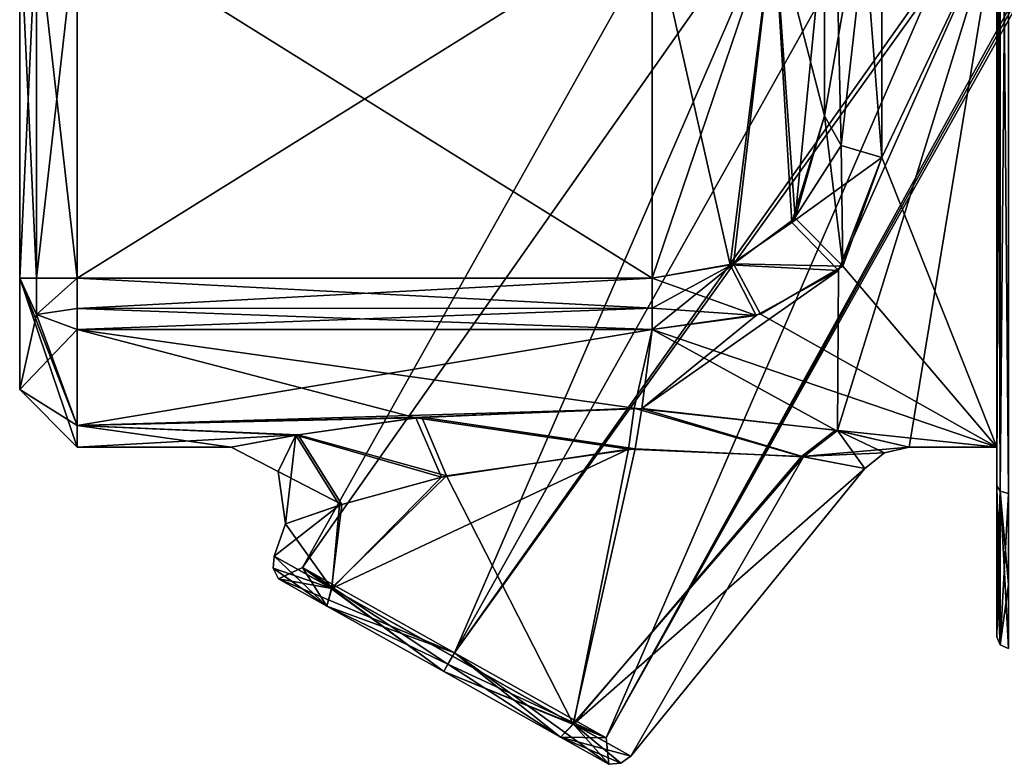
# Model space of a CAD drawing. Extents: x -23 to 470, y -2000 to 0.
# Tile 119 of 198: x -23.1 to -14.54, y -40.01 to -33.53. Entities that reach past the tile are written whole.
import ezdxf

# ---------------------------------------------------------------- set-up
doc = ezdxf.new("R2010")
doc.units = 0
doc.header["$LTSCALE"] = 64.718028
for name, color, linetype in [('10', 7, 'CONTINUOUS'), ('102', 7, 'CONTINUOUS'), ('103', 7, 'CONTINUOUS'), ('104', 7, 'CONTINUOUS'), ('18', 7, 'CONTINUOUS'), ('19', 7, 'CONTINUOUS'), ('2', 7, 'CONTINUOUS'), ('20', 7, 'CONTINUOUS'), ('33', 7, 'CONTINUOUS'), ('34', 7, 'CONTINUOUS'), ('44', 7, 'CONTINUOUS'), ('45', 7, 'CONTINUOUS'), ('46', 7, 'CONTINUOUS'), ('48', 7, 'CONTINUOUS'), ('49', 7, 'CONTINUOUS'), ('50', 7, 'CONTINUOUS'), ('53', 7, 'CONTINUOUS'), ('54', 7, 'CONTINUOUS'), ('62', 7, 'CONTINUOUS'), ('66', 7, 'CONTINUOUS'), ('69', 7, 'CONTINUOUS'), ('8', 7, 'CONTINUOUS'), ('82', 7, 'CONTINUOUS'), ('83', 7, 'CONTINUOUS'), ('85', 7, 'CONTINUOUS'), ('86', 7, 'CONTINUOUS'), ('87', 7, 'CONTINUOUS'), ('88', 7, 'CONTINUOUS'), ('89', 7, 'CONTINUOUS'), ('9', 7, 'CONTINUOUS'), ('90', 7, 'CONTINUOUS'), ('91', 7, 'CONTINUOUS'), ('92', 7, 'CONTINUOUS'), ('93', 7, 'CONTINUOUS'), ('94', 7, 'CONTINUOUS')]:
    doc.layers.add(name, color=color, linetype=linetype)

msp = doc.modelspace()

# ---------------------------------------------------------------- linework, layer by layer
at = {"layer": '10', "color": 7, "linetype": 'CONTINUOUS'}
for points in [[(-15.6, -28.3444, -9.2436), (-14.6, -32.6246, -8.0109), (-15.6, -34.7328, -6.3429), (-15.6, -28.3444, -9.2436)], [(-14.6, -32.6246, -8.0109), (-14.6, -37.25), (-15.6, -34.7328, -6.3429), (-14.6, -32.6246, -8.0109)], [(-15.6, -34.7328, -6.3429), (-14.6, -37.25), (-15.9414, -35.6758, -5.1618), (-15.6, -34.7328, -6.3429)], [(-15.9414, -35.6758, -5.1618), (-14.6, -37.25), (-16.655, -36.093, -4.4795), (-15.9414, -35.6758, -5.1618)], [(-16.655, -36.093, -4.4795), (-14.6, -37.25), (-17.6, -36.2269, -4.2286), (-16.655, -36.093, -4.4795)], [(-17.7564, -36.9115, -2.4795), (-19.6547, -36.9967, -2.1498), (-22.6, -36.2269, -4.2286), (-17.7564, -36.9115, -2.4795)], [(-22.6, -36.2269, -4.2286), (-19.6547, -36.9967, -2.1498), (-22.6, -37.0622, -1.8546), (-22.6, -36.2269, -4.2286)], [(-17.6, -36.2269, -4.2286), (-17.7564, -36.9115, -2.4795), (-22.6, -36.2269, -4.2286), (-17.6, -36.2269, -4.2286)], [(-16.0051, -37.1021, -1.6478), (-17.7564, -36.9115, -2.4795), (-17.6, -36.2269, -4.2286), (-16.0051, -37.1021, -1.6478)], [(-14.6, -37.25), (-16.0051, -37.1021, -1.6478), (-17.6, -36.2269, -4.2286), (-14.6, -37.25)], [(-19.6547, -36.9967, -2.1498), (-20.6992, -37.1456, -1.3857), (-22.6, -37.0622, -1.8546), (-19.6547, -36.9967, -2.1498)], [(-21.2598, -37.25), (-22.6, -37.25), (-22.6, -37.0622, -1.8546), (-21.2598, -37.25)], [(-20.6992, -37.1456, -1.3857), (-21.2598, -37.25), (-22.6, -37.0622, -1.8546), (-20.6992, -37.1456, -1.3857)], [(-14.6, -37.25), (-15.3621, -37.25), (-16.0051, -37.1021, -1.6478), (-14.6, -37.25)]]:
    msp.add_3dface(points, dxfattribs=at)
at = {"layer": '102', "color": 7, "linetype": 'CONTINUOUS'}
for points in [[(-14.6, -37.5863, -7.0516), (-14.6, -29.3147, -11.8272), (-14.5711, -29.3372, -11.8954), (-14.6, -37.5863, -7.0516)], [(-14.5711, -37.6331, -7.1057), (-14.6, -37.5863, -7.0516), (-14.5711, -29.3372, -11.8954), (-14.5711, -37.6331, -7.1057)], [(-14.5, -29.3467, -11.9242), (-14.5711, -37.6331, -7.1057), (-14.5711, -29.3372, -11.8954), (-14.5, -29.3467, -11.9242)], [(-14.5, -29.3467, -11.9242), (-14.5, -37.6533, -7.1284), (-14.5711, -37.6331, -7.1057), (-14.5, -29.3467, -11.9242)]]:
    msp.add_3dface(points, dxfattribs=at)
at = {"layer": '103', "color": 7, "linetype": 'CONTINUOUS'}
for points in [[(-14.6, -38.3554, -5.8631), (-14.6, -37.5863, -7.0516), (-14.5711, -37.6331, -7.1057), (-14.6, -38.3554, -5.8631)], [(-14.6, -38.9, -4.776), (-14.6, -38.3554, -5.8631), (-14.5711, -37.6331, -7.1057), (-14.6, -38.9, -4.776)], [(-14.5711, -38.9703, -4.7896), (-14.6, -38.9, -4.776), (-14.5711, -37.6331, -7.1057), (-14.5711, -38.9703, -4.7896)], [(-14.5, -37.6533, -7.1284), (-14.5711, -38.9703, -4.7896), (-14.5711, -37.6331, -7.1057), (-14.5, -37.6533, -7.1284)], [(-14.5, -37.6533, -7.1284), (-14.5, -38.4439, -5.9098), (-14.5711, -38.9703, -4.7896), (-14.5, -37.6533, -7.1284)], [(-14.5, -38.4439, -5.9098), (-14.5, -39, -4.7958), (-14.5711, -38.9703, -4.7896), (-14.5, -38.4439, -5.9098)]]:
    msp.add_3dface(points, dxfattribs=at)
at = {"layer": '104', "color": 7, "linetype": 'CONTINUOUS'}
for points in [[(-14.6, -38.9, 4.7759), (-14.6, -38.9, -4.776), (-14.5711, -38.9703, -4.7896), (-14.6, -38.9, 4.7759)], [(-14.5711, -38.9703, 4.7896), (-14.6, -38.9, 4.7759), (-14.5711, -38.9703, -4.7896), (-14.5711, -38.9703, 4.7896)], [(-14.5, -39, -4.7958), (-14.5, -39, 4.7958), (-14.5711, -38.9703, 4.7896), (-14.5, -39, -4.7958)], [(-14.5, -39, -4.7958), (-14.5711, -38.9703, 4.7896), (-14.5711, -38.9703, -4.7896), (-14.5, -39, -4.7958)]]:
    msp.add_3dface(points, dxfattribs=at)
at = {"layer": '18', "color": 7, "linetype": 'CONTINUOUS'}
for points in [[(-16.1, -32.3722, -6.0938), (-16.1, -27.9997, -7.5), (-16.1, -34.3689, -6), (-16.1, -32.3722, -6.0938)], [(-16.1, -34.3689, -6), (-16.1, -27.9997, -7.5), (-16.1, -28.326, -8.7439), (-16.1, -34.3689, -6)], [(-16.1, -32.6637, 6), (-16.1, -34.3689, 6), (-16.1, -31.3201, 8.0957), (-16.1, -32.6637, 6)], [(-16.1, -32.5105, -6.024), (-16.1, -32.3722, -6.0938), (-16.1, -34.3689, -6), (-16.1, -32.5105, -6.024)], [(-16.1, -32.6637, -6), (-16.1, -32.5105, -6.024), (-16.1, -34.3689, -6), (-16.1, -32.6637, -6)]]:
    msp.add_3dface(points, dxfattribs=at)
at = {"layer": '19', "color": 7, "linetype": 'CONTINUOUS'}
for points in [[(-22.6, -32.6637, 4.5), (-22.6, -35.7822, 4.5), (-17.6, -35.7822, 4.5), (-22.6, -32.6637, 4.5)], [(-17.6, -32.6637, 4.5), (-22.6, -32.6637, 4.5), (-17.6, -35.7822, 4.5), (-17.6, -32.6637, 4.5)]]:
    msp.add_3dface(points, dxfattribs=at)
at = {"layer": '2', "color": 7, "linetype": 'CONTINUOUS'}
for points in [[(-23.1, -35.7824, 4), (-23.1, -32.6637, 4), (-23.1, -35.7824, -4), (-23.1, -35.7824, 4)], [(-23.1, -35.7824, -4), (-23.1, -32.6637, 4), (-23.1, -33.5, -0.0008), (-23.1, -35.7824, -4)], [(-23.1, -32.6637, -4), (-23.1, -35.7824, -4), (-23.1, -33.5, -0.0008), (-23.1, -32.6637, -4)], [(-23.1, -36.7499, 0), (-23.1, -35.7824, 4), (-23.1, -35.7824, -4), (-23.1, -36.7499, 0)]]:
    msp.add_3dface(points, dxfattribs=at)
at = {"layer": '20', "color": 7, "linetype": 'CONTINUOUS'}
for points in [[(-22.6, -35.7822, -4.5), (-22.6, -32.6637, -4.5), (-17.6, -32.6637, -4.5), (-22.6, -35.7822, -4.5)], [(-17.6, -35.7822, -4.5), (-22.6, -35.7822, -4.5), (-17.6, -32.6637, -4.5), (-17.6, -35.7822, -4.5)]]:
    msp.add_3dface(points, dxfattribs=at)
at = {"layer": '33', "color": 7, "linetype": 'CONTINUOUS'}
for points in [[(-17.6, -32.6637, 4.5), (-17.6, -35.7822, 4.5), (-16.9194, -35.6664, 4.6633), (-17.6, -32.6637, 4.5)], [(-16.5393, -32.6637, 4.9393), (-17.6, -32.6637, 4.5), (-16.9194, -35.6664, 4.6633), (-16.5393, -32.6637, 4.9393)], [(-16.3841, -35.2968, 5.1215), (-16.5393, -32.6637, 4.9393), (-16.9194, -35.6664, 4.6633), (-16.3841, -35.2968, 5.1215)], [(-16.1, -34.3689, 6), (-16.1, -32.6637, 6), (-16.5393, -32.6637, 4.9393), (-16.1, -34.3689, 6)], [(-16.1, -34.3689, 6), (-16.5393, -32.6637, 4.9393), (-16.3841, -35.2968, 5.1215), (-16.1, -34.3689, 6)]]:
    msp.add_3dface(points, dxfattribs=at)
at = {"layer": '34', "color": 7, "linetype": 'CONTINUOUS'}
for points in [[(-17.6, -35.7822, -4.5), (-17.6, -32.6637, -4.5), (-16.5393, -32.6637, -4.9393), (-17.6, -35.7822, -4.5)], [(-17.6, -35.7822, -4.5), (-16.5393, -32.6637, -4.9393), (-16.891, -35.6555, -4.6781), (-17.6, -35.7822, -4.5)], [(-16.891, -35.6555, -4.6781), (-16.5393, -32.6637, -4.9393), (-16.3558, -35.2607, -5.1622), (-16.891, -35.6555, -4.6781)], [(-16.5393, -32.6637, -4.9393), (-16.1, -32.6637, -6), (-16.3558, -35.2607, -5.1622), (-16.5393, -32.6637, -4.9393)], [(-16.1, -32.6637, -6), (-16.1, -34.3689, -6), (-16.3558, -35.2607, -5.1622), (-16.1, -32.6637, -6)]]:
    msp.add_3dface(points, dxfattribs=at)
at = {"layer": '44', "color": 7, "linetype": 'CONTINUOUS'}
for points in [[(-16.1, -34.3689, 6), (-15.6, -31.5099, 8.5582), (-16.1, -31.3201, 8.0957), (-16.1, -34.3689, 6)], [(-15.6, -31.5099, 8.5582), (-16.1, -34.3689, 6), (-15.9536, -34.6262, 6.2424), (-15.6, -31.5099, 8.5582)], [(-15.6, -34.7328, 6.3429), (-15.6, -31.5099, 8.5582), (-15.9536, -34.6262, 6.2424), (-15.6, -34.7328, 6.3429)]]:
    msp.add_3dface(points, dxfattribs=at)
at = {"layer": '45', "color": 7, "linetype": 'CONTINUOUS'}
for points in [[(-16.1, -34.3689, 6), (-16.3841, -35.2968, 5.1215), (-15.9536, -34.6262, 6.2424), (-16.1, -34.3689, 6)], [(-16.3841, -35.2968, 5.1215), (-15.6, -34.7328, 6.3429), (-15.9536, -34.6262, 6.2424), (-16.3841, -35.2968, 5.1215)], [(-15.9792, -35.714, 5.1046), (-15.6, -34.7328, 6.3429), (-16.3841, -35.2968, 5.1215), (-15.9792, -35.714, 5.1046)], [(-15.9792, -35.714, 5.1046), (-16.3841, -35.2968, 5.1215), (-16.9194, -35.6664, 4.6633), (-15.9792, -35.714, 5.1046)], [(-17.6, -35.7822, 4.5), (-16.6928, -36.1045, 4.4586), (-16.9194, -35.6664, 4.6633), (-17.6, -35.7822, 4.5)], [(-16.6928, -36.1045, 4.4586), (-15.9792, -35.714, 5.1046), (-16.9194, -35.6664, 4.6633), (-16.6928, -36.1045, 4.4586)], [(-16.6928, -36.1045, 4.4586), (-17.6, -35.7822, 4.5), (-17.6, -36.0427, 4.4268), (-16.6928, -36.1045, 4.4586)], [(-17.6, -36.2269, 4.2286), (-16.6928, -36.1045, 4.4586), (-17.6, -36.0427, 4.4268), (-17.6, -36.2269, 4.2286)]]:
    msp.add_3dface(points, dxfattribs=at)
at = {"layer": '46', "color": 7, "linetype": 'CONTINUOUS'}
for points in [[(-17.6, -35.7822, 4.5), (-22.6, -35.7822, 4.5), (-22.6, -36.0437, 4.4262), (-17.6, -35.7822, 4.5)], [(-17.6, -36.0427, 4.4268), (-17.6, -35.7822, 4.5), (-22.6, -36.0437, 4.4262), (-17.6, -36.0427, 4.4268)], [(-22.6, -36.2269, 4.2286), (-17.6, -36.2269, 4.2286), (-17.6, -36.0427, 4.4268), (-22.6, -36.2269, 4.2286)], [(-22.6, -36.2269, 4.2286), (-17.6, -36.0427, 4.4268), (-22.6, -36.0437, 4.4262), (-22.6, -36.2269, 4.2286)]]:
    msp.add_3dface(points, dxfattribs=at)
at = {"layer": '48', "color": 7, "linetype": 'CONTINUOUS'}
for points in [[(-22.6, -35.7822, -4.5), (-17.6, -35.7822, -4.5), (-17.6, -36.0427, -4.4268), (-22.6, -35.7822, -4.5)], [(-22.6, -35.7822, -4.5), (-17.6, -36.0427, -4.4268), (-22.6, -36.0437, -4.4262), (-22.6, -35.7822, -4.5)], [(-17.6, -36.0427, -4.4268), (-17.6, -36.2269, -4.2286), (-22.6, -36.0437, -4.4262), (-17.6, -36.0427, -4.4268)], [(-17.6, -36.2269, -4.2286), (-22.6, -36.2269, -4.2286), (-22.6, -36.0437, -4.4262), (-17.6, -36.2269, -4.2286)]]:
    msp.add_3dface(points, dxfattribs=at)
at = {"layer": '49', "color": 7, "linetype": 'CONTINUOUS'}
for points in [[(-16.1, -34.3689, -6), (-15.9414, -35.6758, -5.1618), (-16.3558, -35.2607, -5.1622), (-16.1, -34.3689, -6)], [(-15.9414, -35.6758, -5.1618), (-16.1, -34.3689, -6), (-15.9536, -34.6262, -6.2424), (-15.9414, -35.6758, -5.1618)], [(-15.6, -34.7328, -6.3429), (-15.9414, -35.6758, -5.1618), (-15.9536, -34.6262, -6.2424), (-15.6, -34.7328, -6.3429)], [(-15.9414, -35.6758, -5.1618), (-16.891, -35.6555, -4.6781), (-16.3558, -35.2607, -5.1622), (-15.9414, -35.6758, -5.1618)], [(-16.655, -36.093, -4.4795), (-17.6, -36.2269, -4.2286), (-16.891, -35.6555, -4.6781), (-16.655, -36.093, -4.4795)], [(-16.891, -35.6555, -4.6781), (-17.6, -36.2269, -4.2286), (-17.6, -36.0427, -4.4268), (-16.891, -35.6555, -4.6781)], [(-17.6, -35.7822, -4.5), (-16.891, -35.6555, -4.6781), (-17.6, -36.0427, -4.4268), (-17.6, -35.7822, -4.5)], [(-15.9414, -35.6758, -5.1618), (-16.655, -36.093, -4.4795), (-16.891, -35.6555, -4.6781), (-15.9414, -35.6758, -5.1618)]]:
    msp.add_3dface(points, dxfattribs=at)
at = {"layer": '50', "color": 7, "linetype": 'CONTINUOUS'}
for points in [[(-15.6, -28.3444, -9.2436), (-15.6, -34.7328, -6.3429), (-16.1, -28.326, -8.7439), (-15.6, -28.3444, -9.2436)], [(-16.1, -28.326, -8.7439), (-15.6, -34.7328, -6.3429), (-15.9536, -34.6262, -6.2424), (-16.1, -28.326, -8.7439)], [(-16.1, -34.3689, -6), (-16.1, -28.326, -8.7439), (-15.9536, -34.6262, -6.2424), (-16.1, -34.3689, -6)]]:
    msp.add_3dface(points, dxfattribs=at)
at = {"layer": '53', "color": 7, "linetype": 'CONTINUOUS'}
for points in [[(-23.1, -35.7824, 4), (-23.1, -36.7499, 0), (-22.9536, -36.0966, 4.1616), (-23.1, -35.7824, 4)], [(-23.1, -36.7499, 0), (-23.1, -35.7824, -4), (-22.6, -37.25), (-23.1, -36.7499, 0)], [(-22.6, -37.25), (-23.1, -35.7824, -4), (-22.6, -37.0622, -1.8546), (-22.6, -37.25)], [(-22.6, -37.0622, -1.8546), (-23.1, -35.7824, -4), (-22.9536, -36.0966, -4.1616), (-22.6, -37.0622, -1.8546)], [(-23.1, -36.7499, 0), (-22.6, -36.2269, 4.2286), (-22.9536, -36.0966, 4.1616), (-23.1, -36.7499, 0)], [(-22.6, -36.2269, -4.2286), (-22.6, -37.0622, -1.8546), (-22.9536, -36.0966, -4.1616), (-22.6, -36.2269, -4.2286)], [(-23.1, -36.7499, 0), (-22.6, -37.0618, 1.8565), (-22.6, -36.2269, 4.2286), (-23.1, -36.7499, 0)], [(-23.1, -36.7499, 0), (-22.6, -37.25), (-22.6, -37.0618, 1.8565), (-23.1, -36.7499, 0)]]:
    msp.add_3dface(points, dxfattribs=at)
at = {"layer": '54', "color": 7, "linetype": 'CONTINUOUS'}
for points in [[(-23.1, -35.7824, -4), (-23.1, -32.6637, -4), (-22.9536, -32.6637, -4.3536), (-23.1, -35.7824, -4)], [(-23.1, -35.7824, -4), (-22.9536, -32.6637, -4.3536), (-22.9538, -35.7822, -4.3533), (-23.1, -35.7824, -4)], [(-22.6, -32.6637, -4.5), (-22.6, -35.7822, -4.5), (-22.9538, -35.7822, -4.3533), (-22.6, -32.6637, -4.5)], [(-22.9536, -32.6637, -4.3536), (-22.6, -32.6637, -4.5), (-22.9538, -35.7822, -4.3533), (-22.9536, -32.6637, -4.3536)]]:
    msp.add_3dface(points, dxfattribs=at)
at = {"layer": '62', "color": 7, "linetype": 'CONTINUOUS'}
for points in [[(-23.1, -32.6637, 4), (-23.1, -35.7824, 4), (-22.9538, -35.7822, 4.3533), (-23.1, -32.6637, 4)], [(-22.9536, -32.6637, 4.3536), (-23.1, -32.6637, 4), (-22.9538, -35.7822, 4.3533), (-22.9536, -32.6637, 4.3536)], [(-22.6, -35.7822, 4.5), (-22.9536, -32.6637, 4.3536), (-22.9538, -35.7822, 4.3533), (-22.6, -35.7822, 4.5)], [(-22.6, -35.7822, 4.5), (-22.6, -32.6637, 4.5), (-22.9536, -32.6637, 4.3536), (-22.6, -35.7822, 4.5)]]:
    msp.add_3dface(points, dxfattribs=at)
at = {"layer": '66', "color": 7, "linetype": 'CONTINUOUS'}
for points in [[(-22.9538, -35.7822, 4.3533), (-23.1, -35.7824, 4), (-22.9536, -36.0966, 4.1616), (-22.9538, -35.7822, 4.3533)], [(-22.6, -35.7822, 4.5), (-22.9538, -35.7822, 4.3533), (-22.9536, -36.0966, 4.1616), (-22.6, -35.7822, 4.5)], [(-22.6, -36.2269, 4.2286), (-22.6, -35.7822, 4.5), (-22.9536, -36.0966, 4.1616), (-22.6, -36.2269, 4.2286)], [(-22.6, -35.7822, 4.5), (-22.6, -36.2269, 4.2286), (-22.6, -36.0437, 4.4262), (-22.6, -35.7822, 4.5)]]:
    msp.add_3dface(points, dxfattribs=at)
at = {"layer": '69', "color": 7, "linetype": 'CONTINUOUS'}
for points in [[(-23.1, -35.7824, -4), (-22.9538, -35.7822, -4.3533), (-22.9536, -36.0966, -4.1616), (-23.1, -35.7824, -4)], [(-22.9538, -35.7822, -4.3533), (-22.6, -35.7822, -4.5), (-22.9536, -36.0966, -4.1616), (-22.9538, -35.7822, -4.3533)], [(-22.6, -35.7822, -4.5), (-22.6, -36.0437, -4.4262), (-22.9536, -36.0966, -4.1616), (-22.6, -35.7822, -4.5)], [(-22.6, -36.0437, -4.4262), (-22.6, -36.2269, -4.2286), (-22.9536, -36.0966, -4.1616), (-22.6, -36.0437, -4.4262)]]:
    msp.add_3dface(points, dxfattribs=at)
at = {"layer": '8', "color": 7, "linetype": 'CONTINUOUS'}
for points in [[(-14.6, -37.5863, -7.0516), (-14.6, -32.6246, -8.0109), (-14.6, -26.6847, -11.8268), (-14.6, -37.5863, -7.0516)], [(-14.6, -29.3147, -11.8272), (-14.6, -37.5863, -7.0516), (-14.6, -26.6847, -11.8268), (-14.6, -29.3147, -11.8272)], [(-14.6, -29.3152, 11.8269), (-14.6, -32.6246, 8.0109), (-14.6, -37.5861, 7.0517), (-14.6, -29.3152, 11.8269)], [(-14.6, -37.25), (-14.6, -32.6246, -8.0109), (-14.6, -38.9, -4.776), (-14.6, -37.25)], [(-14.6, -38.9, -4.776), (-14.6, -32.6246, -8.0109), (-14.6, -38.3554, -5.8631), (-14.6, -38.9, -4.776)], [(-14.6, -38.3554, -5.8631), (-14.6, -32.6246, -8.0109), (-14.6, -37.5863, -7.0516), (-14.6, -38.3554, -5.8631)], [(-14.6, -32.6246, 8.0109), (-14.6, -37.25), (-14.6, -37.5861, 7.0517), (-14.6, -32.6246, 8.0109)], [(-14.6, -38.9, 4.7759), (-14.6, -37.25), (-14.6, -38.9, -4.776), (-14.6, -38.9, 4.7759)], [(-14.6, -37.25), (-14.6, -38.9, 4.7759), (-14.6, -38.3556, 5.8627), (-14.6, -37.25)], [(-14.6, -37.5861, 7.0517), (-14.6, -37.25), (-14.6, -38.3556, 5.8627), (-14.6, -37.5861, 7.0517)]]:
    msp.add_3dface(points, dxfattribs=at)
at = {"layer": '82', "color": 7, "linetype": 'CONTINUOUS'}
for points in [[(-17.7461, -37.2652, 2.1266), (-19.3875, -37.4997, 1.8403), (-18.2864, -39.6556, 1.3099), (-17.7461, -37.2652, 2.1266)], [(-16.2829, -37.3334, 1.4117), (-17.7461, -37.2652, 2.1266), (-18.2864, -39.6556, 1.3099), (-16.2829, -37.3334, 1.4117)], [(-17.7845, -39.937), (-16.2829, -37.3334, 1.4117), (-18.2864, -39.6556, 1.3099), (-17.7845, -39.937)], [(-15.7501, -37.4346), (-16.2829, -37.3334, 1.4117), (-17.7845, -39.937), (-15.7501, -37.4346)], [(-19.3875, -37.4997, 1.8403), (-20.2993, -37.7502, 1.1799), (-20.3889, -38.4767, 1.3065), (-19.3875, -37.4997, 1.8403)], [(-18.2864, -39.6556, 1.3099), (-19.3875, -37.4997, 1.8403), (-20.3889, -38.4767, 1.3065), (-18.2864, -39.6556, 1.3099)], [(-20.2993, -37.7502, 1.1799), (-20.7884, -37.9165), (-20.3889, -38.4767, 1.3065), (-20.2993, -37.7502, 1.1799)], [(-20.7884, -37.9165), (-20.8875, -38.1972), (-20.3889, -38.4767, 1.3065), (-20.7884, -37.9165)]]:
    msp.add_3dface(points, dxfattribs=at)
at = {"layer": '83', "color": 7, "linetype": 'CONTINUOUS'}
for points in [[(-19.432, -37.5101, -1.8192), (-17.805, -37.2683, -2.1322), (-20.3856, -38.4786, -1.3099), (-19.432, -37.5101, -1.8192)], [(-20.3856, -38.4786, -1.3099), (-17.805, -37.2683, -2.1322), (-18.2831, -39.6575, -1.3065), (-20.3856, -38.4786, -1.3099)], [(-17.805, -37.2683, -2.1322), (-16.2999, -37.3309, -1.4305), (-18.2831, -39.6575, -1.3065), (-17.805, -37.2683, -2.1322)], [(-16.2999, -37.3309, -1.4305), (-15.7501, -37.4346), (-18.2831, -39.6575, -1.3065), (-16.2999, -37.3309, -1.4305)], [(-20.3178, -37.756, -1.1591), (-19.432, -37.5101, -1.8192), (-20.3856, -38.4786, -1.3099), (-20.3178, -37.756, -1.1591)], [(-15.7501, -37.4346), (-17.7845, -39.937), (-18.2831, -39.6575, -1.3065), (-15.7501, -37.4346)], [(-20.8875, -38.1972), (-20.7884, -37.9165), (-20.3178, -37.756, -1.1591), (-20.8875, -38.1972)], [(-20.8875, -38.1972), (-20.3178, -37.756, -1.1591), (-20.3856, -38.4786, -1.3099), (-20.8875, -38.1972)]]:
    msp.add_3dface(points, dxfattribs=at)
at = {"layer": '85', "color": 7, "linetype": 'CONTINUOUS'}
for points in [[(-13.4015, -25.3877), (-12.081, -26.1281, 1.514), (-20.6399, -38.2969, -0.0002), (-13.4015, -25.3877)], [(-19.3193, -39.0373, -1.514), (-13.4015, -25.3877), (-20.6399, -38.2969, -0.0002), (-19.3193, -39.0373, -1.514)], [(-12.081, -26.1281, -1.514), (-13.4015, -25.3877), (-19.3193, -39.0373, -1.514), (-12.081, -26.1281, -1.514)], [(-20.6399, -38.2969, -0.0002), (-12.081, -26.1281, 1.514), (-19.3193, -39.0373, 1.514), (-20.6399, -38.2969, -0.0002)]]:
    msp.add_3dface(points, dxfattribs=at)
at = {"layer": '86', "color": 7, "linetype": 'CONTINUOUS'}
for points in [[(-19.3193, -39.0373, 1.514), (-12.081, -26.1281, 1.514), (-11.4816, -27.9815, 0.4995), (-19.3193, -39.0373, 1.514)], [(-12.081, -26.1281, -1.514), (-19.3193, -39.0373, -1.514), (-17.9987, -39.7778, 0.0002), (-12.081, -26.1281, -1.514)], [(-12.081, -26.1281, -1.514), (-17.9987, -39.7778, 0.0002), (-11.5182, -28.048, -0.4977), (-12.081, -26.1281, -1.514)], [(-11.6397, -28.3487, 0.3583), (-19.3193, -39.0373, 1.514), (-11.4816, -27.9815, 0.4995), (-11.6397, -28.3487, 0.3583)], [(-11.5182, -28.048, -0.4977), (-17.9987, -39.7778, 0.0002), (-11.6752, -28.5), (-11.5182, -28.048, -0.4977)], [(-17.9987, -39.7778, 0.0002), (-19.3193, -39.0373, 1.514), (-11.6397, -28.3487, 0.3583), (-17.9987, -39.7778, 0.0002)], [(-11.6752, -28.5), (-17.9987, -39.7778, 0.0002), (-11.6397, -28.3487, 0.3583), (-11.6752, -28.5)]]:
    msp.add_3dface(points, dxfattribs=at)
at = {"layer": '87', "color": 7, "linetype": 'CONTINUOUS'}
for points in [[(-19.6547, -36.9967, -2.1498), (-17.7564, -36.9115, -2.4795), (-17.805, -37.2683, -2.1322), (-19.6547, -36.9967, -2.1498)], [(-17.7564, -36.9115, -2.4795), (-16.2999, -37.3309, -1.4305), (-17.805, -37.2683, -2.1322), (-17.7564, -36.9115, -2.4795)], [(-17.7564, -36.9115, -2.4795), (-16.0051, -37.1021, -1.6478), (-16.2999, -37.3309, -1.4305), (-17.7564, -36.9115, -2.4795)], [(-20.6992, -37.1456, -1.3857), (-19.6547, -36.9967, -2.1498), (-19.432, -37.5101, -1.8192), (-20.6992, -37.1456, -1.3857)], [(-19.6547, -36.9967, -2.1498), (-17.805, -37.2683, -2.1322), (-19.432, -37.5101, -1.8192), (-19.6547, -36.9967, -2.1498)], [(-21.2598, -37.25), (-20.6992, -37.1456, -1.3857), (-20.8517, -37.4612, 0), (-21.2598, -37.25)], [(-20.6992, -37.1456, -1.3857), (-20.7884, -37.9165), (-20.8517, -37.4612, 0), (-20.6992, -37.1456, -1.3857)], [(-20.7884, -37.9165), (-20.6992, -37.1456, -1.3857), (-20.3178, -37.756, -1.1591), (-20.7884, -37.9165)], [(-20.6992, -37.1456, -1.3857), (-19.432, -37.5101, -1.8192), (-20.3178, -37.756, -1.1591), (-20.6992, -37.1456, -1.3857)], [(-16.0051, -37.1021, -1.6478), (-15.3621, -37.25), (-16.2999, -37.3309, -1.4305), (-16.0051, -37.1021, -1.6478)], [(-16.2999, -37.3309, -1.4305), (-15.3621, -37.25), (-15.5769, -37.2985, 0), (-16.2999, -37.3309, -1.4305)], [(-15.7501, -37.4346), (-16.2999, -37.3309, -1.4305), (-15.5769, -37.2985, 0), (-15.7501, -37.4346)]]:
    msp.add_3dface(points, dxfattribs=at)
at = {"layer": '88', "color": 7, "linetype": 'CONTINUOUS'}
for points in [[(-19.6024, -36.991, 2.1737), (-20.6774, -37.1419, 1.4102), (-19.3875, -37.4997, 1.8403), (-19.6024, -36.991, 2.1737)], [(-17.6879, -36.9136, 2.4717), (-19.6024, -36.991, 2.1737), (-17.7461, -37.2652, 2.1266), (-17.6879, -36.9136, 2.4717)], [(-19.6024, -36.991, 2.1737), (-19.3875, -37.4997, 1.8403), (-17.7461, -37.2652, 2.1266), (-19.6024, -36.991, 2.1737)], [(-17.6879, -36.9136, 2.4717), (-17.7461, -37.2652, 2.1266), (-16.2829, -37.3334, 1.4117), (-17.6879, -36.9136, 2.4717)], [(-15.9852, -37.106, 1.626), (-17.6879, -36.9136, 2.4717), (-16.2829, -37.3334, 1.4117), (-15.9852, -37.106, 1.626)], [(-20.6774, -37.1419, 1.4102), (-21.2598, -37.25), (-20.2993, -37.7502, 1.1799), (-20.6774, -37.1419, 1.4102)], [(-20.6774, -37.1419, 1.4102), (-20.2993, -37.7502, 1.1799), (-19.3875, -37.4997, 1.8403), (-20.6774, -37.1419, 1.4102)], [(-15.9852, -37.106, 1.626), (-16.2829, -37.3334, 1.4117), (-15.7501, -37.4346), (-15.9852, -37.106, 1.626)], [(-15.3621, -37.25), (-15.9852, -37.106, 1.626), (-15.5769, -37.2985, 0), (-15.3621, -37.25)], [(-15.9852, -37.106, 1.626), (-15.7501, -37.4346), (-15.5769, -37.2985, 0), (-15.9852, -37.106, 1.626)], [(-20.2993, -37.7502, 1.1799), (-21.2598, -37.25), (-20.8517, -37.4612, 0), (-20.2993, -37.7502, 1.1799)], [(-20.7884, -37.9165), (-20.2993, -37.7502, 1.1799), (-20.8517, -37.4612, 0), (-20.7884, -37.9165)]]:
    msp.add_3dface(points, dxfattribs=at)
at = {"layer": '89', "color": 7, "linetype": 'CONTINUOUS'}
for points in [[(-20.4279, -38.6321, 1.1652), (-20.8875, -38.1972), (-20.8952, -38.3018), (-20.4279, -38.6321, 1.1652)], [(-20.3889, -38.4767, 1.3065), (-20.8875, -38.1972), (-20.4279, -38.6321, 1.1652), (-20.3889, -38.4767, 1.3065)], [(-20.8489, -38.396), (-20.4279, -38.6321, 1.1652), (-20.8952, -38.3018), (-20.8489, -38.396)], [(-20.3889, -38.4767, 1.3065), (-20.4279, -38.6321, 1.1652), (-19.4116, -39.2019, 1.6478), (-20.3889, -38.4767, 1.3065)], [(-18.2864, -39.6556, 1.3099), (-20.3889, -38.4767, 1.3065), (-19.4116, -39.2019, 1.6478), (-18.2864, -39.6556, 1.3099)], [(-18.2864, -39.6556, 1.3099), (-19.4116, -39.2019, 1.6478), (-18.3953, -39.7718, 1.1652), (-18.2864, -39.6556, 1.3099)], [(-18.2864, -39.6556, 1.3099), (-18.3953, -39.7718, 1.1652), (-17.9743, -40.0079), (-18.2864, -39.6556, 1.3099)], [(-17.7845, -39.937), (-18.2864, -39.6556, 1.3099), (-17.8698, -39.9983), (-17.7845, -39.937)], [(-18.2864, -39.6556, 1.3099), (-17.9743, -40.0079), (-17.8698, -39.9983), (-18.2864, -39.6556, 1.3099)]]:
    msp.add_3dface(points, dxfattribs=at)
at = {"layer": '9', "color": 7, "linetype": 'CONTINUOUS'}
for points in [[(-15.6, -34.7328, 6.3429), (-14.6, -32.6246, 8.0109), (-15.6, -31.5099, 8.5582), (-15.6, -34.7328, 6.3429)], [(-15.3621, -37.25), (-14.6, -32.6246, 8.0109), (-15.9852, -37.106, 1.626), (-15.3621, -37.25)], [(-15.9852, -37.106, 1.626), (-14.6, -32.6246, 8.0109), (-15.9792, -35.714, 5.1046), (-15.9852, -37.106, 1.626)], [(-15.9792, -35.714, 5.1046), (-14.6, -32.6246, 8.0109), (-15.6, -34.7328, 6.3429), (-15.9792, -35.714, 5.1046)], [(-14.6, -37.25), (-14.6, -32.6246, 8.0109), (-15.3621, -37.25), (-14.6, -37.25)], [(-17.6879, -36.9136, 2.4717), (-15.9852, -37.106, 1.626), (-15.9792, -35.714, 5.1046), (-17.6879, -36.9136, 2.4717)], [(-16.6928, -36.1045, 4.4586), (-17.6879, -36.9136, 2.4717), (-15.9792, -35.714, 5.1046), (-16.6928, -36.1045, 4.4586)], [(-17.6, -36.2269, 4.2286), (-17.6879, -36.9136, 2.4717), (-16.6928, -36.1045, 4.4586), (-17.6, -36.2269, 4.2286)], [(-22.6, -37.0618, 1.8565), (-17.6879, -36.9136, 2.4717), (-17.6, -36.2269, 4.2286), (-22.6, -37.0618, 1.8565)], [(-22.6, -36.2269, 4.2286), (-22.6, -37.0618, 1.8565), (-17.6, -36.2269, 4.2286), (-22.6, -36.2269, 4.2286)], [(-19.6024, -36.991, 2.1737), (-17.6879, -36.9136, 2.4717), (-22.6, -37.0618, 1.8565), (-19.6024, -36.991, 2.1737)], [(-20.6774, -37.1419, 1.4102), (-19.6024, -36.991, 2.1737), (-22.6, -37.0618, 1.8565), (-20.6774, -37.1419, 1.4102)], [(-22.6, -37.25), (-20.6774, -37.1419, 1.4102), (-22.6, -37.0618, 1.8565), (-22.6, -37.25)], [(-21.2598, -37.25), (-20.6774, -37.1419, 1.4102), (-22.6, -37.25), (-21.2598, -37.25)]]:
    msp.add_3dface(points, dxfattribs=at)
at = {"layer": '90', "color": 7, "linetype": 'CONTINUOUS'}
for points in [[(-20.8875, -38.1972), (-20.3856, -38.4786, -1.3099), (-20.8952, -38.3018), (-20.8875, -38.1972)], [(-20.3856, -38.4786, -1.3099), (-20.8489, -38.396), (-20.8952, -38.3018), (-20.3856, -38.4786, -1.3099)], [(-20.3856, -38.4786, -1.3099), (-20.4279, -38.6321, -1.1652), (-20.8489, -38.396), (-20.3856, -38.4786, -1.3099)], [(-20.3856, -38.4786, -1.3099), (-19.4116, -39.2019, -1.6478), (-20.4279, -38.6321, -1.1652), (-20.3856, -38.4786, -1.3099)], [(-20.3856, -38.4786, -1.3099), (-18.2831, -39.6575, -1.3065), (-19.4116, -39.2019, -1.6478), (-20.3856, -38.4786, -1.3099)], [(-19.4116, -39.2019, -1.6478), (-18.2831, -39.6575, -1.3065), (-18.3953, -39.7718, -1.1652), (-19.4116, -39.2019, -1.6478)], [(-18.2831, -39.6575, -1.3065), (-17.7845, -39.937), (-18.3953, -39.7718, -1.1652), (-18.2831, -39.6575, -1.3065)], [(-18.3953, -39.7718, -1.1652), (-17.7845, -39.937), (-17.8698, -39.9983), (-18.3953, -39.7718, -1.1652)], [(-17.9743, -40.0079), (-18.3953, -39.7718, -1.1652), (-17.8698, -39.9983), (-17.9743, -40.0079)]]:
    msp.add_3dface(points, dxfattribs=at)
at = {"layer": '91', "color": 7, "linetype": 'CONTINUOUS'}
for points in [[(-19.3193, -39.0373, -1.514), (-19.3759, -39.1382, -1.5508), (-18.3953, -39.7718, -1.1652), (-19.3193, -39.0373, -1.514)], [(-19.3193, -39.0373, 1.514), (-17.9987, -39.7778, 0.0002), (-19.3759, -39.1382, 1.5508), (-19.3193, -39.0373, 1.514)], [(-17.9987, -39.7778, 0.0002), (-19.3193, -39.0373, -1.514), (-17.9743, -40.0079), (-17.9987, -39.7778, 0.0002)], [(-17.9743, -40.0079), (-19.3193, -39.0373, -1.514), (-18.3953, -39.7718, -1.1652), (-17.9743, -40.0079)], [(-17.9987, -39.7778, 0.0002), (-19.4116, -39.2019, 1.6478), (-19.3759, -39.1382, 1.5508), (-17.9987, -39.7778, 0.0002)], [(-19.3759, -39.1382, -1.5508), (-19.4116, -39.2019, -1.6478), (-18.3953, -39.7718, -1.1652), (-19.3759, -39.1382, -1.5508)], [(-19.4116, -39.2019, 1.6478), (-17.9987, -39.7778, 0.0002), (-18.3953, -39.7718, 1.1652), (-19.4116, -39.2019, 1.6478)], [(-18.3953, -39.7718, 1.1652), (-17.9987, -39.7778, 0.0002), (-17.9743, -40.0079), (-18.3953, -39.7718, 1.1652)]]:
    msp.add_3dface(points, dxfattribs=at)
at = {"layer": '92', "color": 7, "linetype": 'CONTINUOUS'}
for points in [[(-20.6399, -38.2969, -0.0002), (-19.3193, -39.0373, 1.514), (-20.8489, -38.396), (-20.6399, -38.2969, -0.0002)], [(-20.4279, -38.6321, -1.1652), (-20.6399, -38.2969, -0.0002), (-20.8489, -38.396), (-20.4279, -38.6321, -1.1652)], [(-19.3193, -39.0373, -1.514), (-20.6399, -38.2969, -0.0002), (-19.3759, -39.1382, -1.5508), (-19.3193, -39.0373, -1.514)], [(-19.3759, -39.1382, -1.5508), (-20.6399, -38.2969, -0.0002), (-19.4116, -39.2019, -1.6478), (-19.3759, -39.1382, -1.5508)], [(-19.4116, -39.2019, -1.6478), (-20.6399, -38.2969, -0.0002), (-20.4279, -38.6321, -1.1652), (-19.4116, -39.2019, -1.6478)], [(-20.8489, -38.396), (-19.3193, -39.0373, 1.514), (-20.4279, -38.6321, 1.1652), (-20.8489, -38.396)], [(-20.4279, -38.6321, 1.1652), (-19.3193, -39.0373, 1.514), (-19.3759, -39.1382, 1.5508), (-20.4279, -38.6321, 1.1652)], [(-19.4116, -39.2019, 1.6478), (-20.4279, -38.6321, 1.1652), (-19.3759, -39.1382, 1.5508), (-19.4116, -39.2019, 1.6478)]]:
    msp.add_3dface(points, dxfattribs=at)
at = {"layer": '93', "color": 7, "linetype": 'CONTINUOUS'}
for points in [[(-14.6, -29.3152, 11.8269), (-14.6, -37.5861, 7.0517), (-14.5711, -37.6331, 7.1057), (-14.6, -29.3152, 11.8269)], [(-14.6, -29.3152, 11.8269), (-14.5711, -37.6331, 7.1057), (-14.5711, -29.3372, 11.8954), (-14.6, -29.3152, 11.8269)], [(-14.5, -37.6533, 7.1284), (-14.5, -29.3467, 11.9242), (-14.5711, -29.3372, 11.8954), (-14.5, -37.6533, 7.1284)], [(-14.5711, -37.6331, 7.1057), (-14.5, -37.6533, 7.1284), (-14.5711, -29.3372, 11.8954), (-14.5711, -37.6331, 7.1057)]]:
    msp.add_3dface(points, dxfattribs=at)
at = {"layer": '94', "color": 7, "linetype": 'CONTINUOUS'}
for points in [[(-14.6, -37.5861, 7.0517), (-14.6, -38.3556, 5.8627), (-14.5711, -38.9703, 4.7896), (-14.6, -37.5861, 7.0517)], [(-14.5711, -37.6331, 7.1057), (-14.6, -37.5861, 7.0517), (-14.5711, -38.9703, 4.7896), (-14.5711, -37.6331, 7.1057)], [(-14.5, -39, 4.7958), (-14.5, -38.4441, 5.9094), (-14.5711, -37.6331, 7.1057), (-14.5, -39, 4.7958)], [(-14.5, -39, 4.7958), (-14.5711, -37.6331, 7.1057), (-14.5711, -38.9703, 4.7896), (-14.5, -39, 4.7958)], [(-14.5, -38.4441, 5.9094), (-14.5, -37.6533, 7.1284), (-14.5711, -37.6331, 7.1057), (-14.5, -38.4441, 5.9094)], [(-14.6, -38.3556, 5.8627), (-14.6, -38.9, 4.7759), (-14.5711, -38.9703, 4.7896), (-14.6, -38.3556, 5.8627)]]:
    msp.add_3dface(points, dxfattribs=at)

doc.saveas('drawing.dxf')
